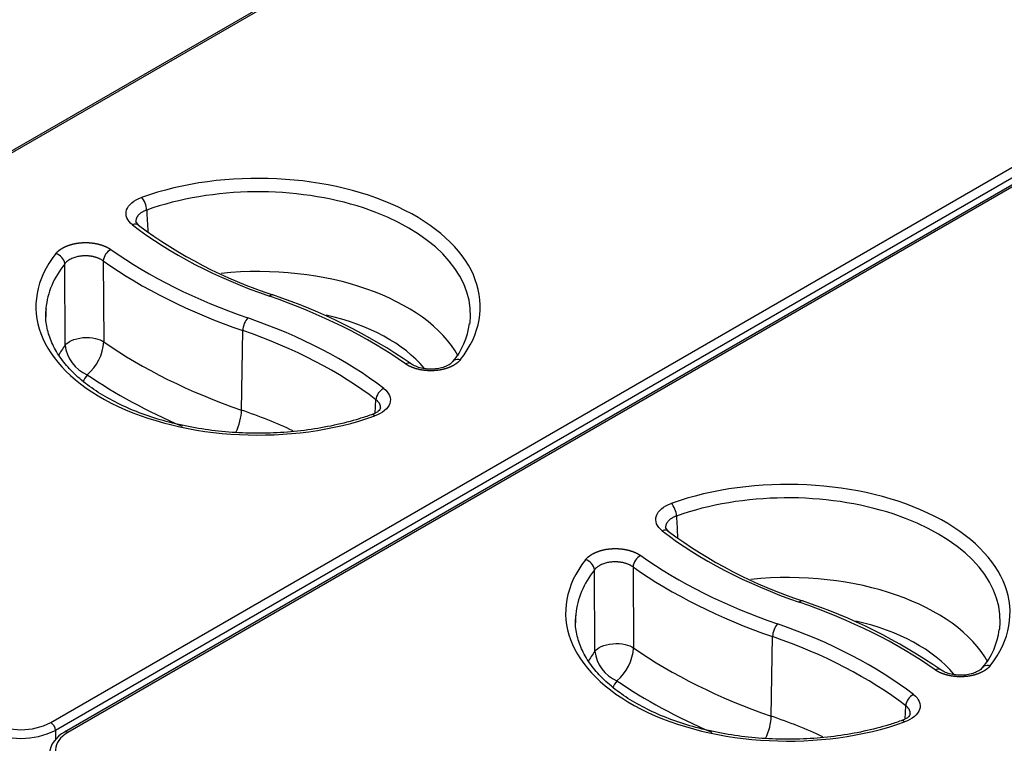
# Model space of a CAD drawing. Header units: millimetres. Extents: x 0 to 200, y 0 to 287.
# Tile 34 of 67: x 161.8 to 169.32, y 108.42 to 113.95. Entities that reach past the tile are written whole.
import ezdxf

# ---------------------------------------------------------------- set-up
doc = ezdxf.new("R2010")
doc.units = ezdxf.units.MM
doc.layers.add('148.256_BW4C_CTM', color=7, linetype='Continuous')
doc.layers.add('Standard', color=7, linetype='Continuous')

# ---------------------------------------------------------------- blocks, each defined once
blk = doc.blocks.new('SE3')
at = {"layer": '148.256_BW4C_CTM', "color": 7, "linetype": 'Continuous'}
for p, q in [((172.262, 119.0273), (158.0911, 110.8458)), ((172.287, 119.0249), (158.1161, 110.8433)), ((162.0335, 108.5816), (176.2043, 116.7632)), ((176.2397, 116.7034), (162.0688, 108.5218)), ((176.3101, 116.6901), (162.1393, 108.5086)), ((176.3351, 116.6876), (162.1643, 108.5061)), ((162.7039, 112.3814), (162.6834, 112.4077)), ((162.1431, 111.4648), (162.1397, 112.0856)), ((162.4346, 112.1076), (162.4388, 111.4894)), ((163.4908, 110.9682), (163.5006, 111.5755)), ((164.5133, 110.9455), (164.5182, 111.0476)), ((166.752, 110.0442), (166.7316, 110.0704)), ((166.1913, 109.1276), (166.1879, 109.7484)), ((166.4828, 109.7704), (166.487, 109.1522)), ((167.539, 108.6309), (167.5488, 109.2383)), ((168.5615, 108.6082), (168.5664, 108.7104)), ((162.0688, 108.5218), (162.0688, 108.4498))]:
    blk.add_line(p, q, dxfattribs=at)
for centre, radius, start, end in [((164.8491, 115.2528), 3.5842, 233.23524, 251.79518), ((162.5425, 112.0985), 0.1082, 117.33487, 175.13783), ((162.0492, 112.0748), 0.0911, 6.8468, 75.88314), ((162.3866, 107.8262), 4.24, 55.52549, 71.53757), ((164.6876, 111.6947), 0.549, 319.54538, 353.16255), ((162.4162, 111.4921), 0.2745, 185.69562, 247.52283), ((162.0798, 111.5139), 0.3598, 310.04613, 356.10089), ((168.8973, 112.9156), 3.5842, 233.23524, 251.79518), ((166.5907, 109.7612), 0.1082, 117.33487, 175.13783), ((166.0974, 109.7375), 0.0911, 6.8468, 75.88314), ((166.4347, 105.489), 4.24, 55.52549, 71.53757), ((168.7357, 109.3575), 0.549, 319.54538, 353.16255), ((166.4644, 109.1549), 0.2745, 185.69562, 247.52283), ((166.128, 109.1767), 0.3598, 310.04613, 356.10089), ((161.8056, 109.0307), 0.5036, 243.09181, 296.90819), ((161.8056, 109.0549), 0.5945, 243.72052, 296.27948), ((162.2354, 108.3137), 0.2173, 116.25758, 172.18985)]:
    blk.add_arc(centre, radius, start, end, dxfattribs=at)
for centre, major_axis, ratio, start_param, end_param in [((163.6175, 111.7579), (-1.698, 0), 0.57735, 2.716357, 5.264413), ((163.6175, 111.6982), (-1.623, 0), 0.57735, 3.123075, 5.264413), ((162.7271, 112.5314), (-0.0251, 0.0707), 0.428181, 4.045529, 5.590146), ((162.6579, 112.3221), (-0.0459, -0.0593), 0.654096, 3.140707, 4.00996), ((165.567, 113.6382), (-3.6313, 0), 0.57735, 0.641665, 1.032356), ((165.5819, 113.6468), (-3.9836, 0), 0.57735, 0.683372, 1.032356), ((163.6175, 111.7579), (1.698, 0), 0.57735, 2.71539, 5.26564), ((163.6175, 111.6982), (1.623, 0), 0.57735, 2.71539, 3.090094), ((165.5819, 113.5872), (-4.0586, 0), 0.57735, 0.683372, 1.032356), ((163.6175, 111.1004), (-1.6039, 0), 0.57735, 3.447877, 4.889031), ((163.7048, 111.7771), (-0.0245, -0.0709), 0.418697, 3.141136, 3.830586), ((161.6621, 109.8638), (3.9836, 0), 0.57735, 0.686457, 1.032356), ((163.6175, 111.6982), (1.623, 0), 0.57735, 3.090094, 3.16011), ((163.5391, 111.6111), (-0.0245, -0.0709), 0.418697, 3.830586, 5.375202), ((161.677, 109.8724), (3.6313, 0), 0.57735, 0.645277, 1.032356), ((163.6175, 110.9414), (-1.4039, 0), 0.57735, 3.585369, 4.332383), ((163.6175, 111.6982), (-1.623, 0), 0.57735, 3.062382, 3.123075), ((161.677, 109.8128), (3.5563, 0), 0.57735, 0.645277, 1.032356), ((163.6175, 111.1004), (1.6039, 0), 0.57735, -3.546114, -3.451867), ((165.5819, 112.9893), (-4.0778, 0), 0.57735, 0.690722, 1.032356), ((163.6175, 110.9414), (1.4039, 0), 0.57735, -3.516862, -3.445878), ((165.5819, 112.8303), (-4.2777, 0), 0.57735, 0.700436, 0.933488), ((164.5781, 111.0721), (-0.0456, -0.0595), 0.652326, 4.007584, 5.5522), ((163.3883, 110.8733), (0.0652, 0.1891), 0.418697, 4.443308, 5.375202), ((161.677, 109.2149), (3.5371, 0), 0.57735, 0.89681, 1.032356), ((164.5098, 110.8625), (0.0252, -0.0706), 0.429033, 2.448181, 3.143738), ((167.6657, 109.4206), (-1.698, 0), 0.57735, 2.716357, 5.264413), ((167.6657, 109.361), (-1.623, 0), 0.57735, 3.123075, 5.264413), ((166.7753, 110.1941), (-0.0251, 0.0707), 0.428181, 4.045529, 5.590146), ((166.7061, 109.9849), (-0.0459, -0.0593), 0.654096, 3.140707, 4.00996), ((169.6152, 111.301), (-3.6313, 0), 0.57735, 0.641665, 1.032356), ((169.6301, 111.3096), (-3.9836, 0), 0.57735, 0.683372, 1.032356), ((167.6657, 109.4206), (1.698, 0), 0.57735, 2.71539, 5.26564), ((167.6657, 109.361), (1.623, 0), 0.57735, 2.71539, 3.090094), ((169.6301, 111.25), (-4.0586, 0), 0.57735, 0.683372, 1.032356), ((167.6657, 108.7632), (-1.6039, 0), 0.57735, 3.447877, 4.889031), ((167.753, 109.4399), (-0.0245, -0.0709), 0.418697, 3.141136, 3.830586), ((165.7102, 107.5266), (3.9836, 0), 0.57735, 0.686457, 1.032356), ((167.6657, 109.361), (1.623, 0), 0.57735, 3.090094, 3.16011), ((167.5873, 109.2738), (-0.0245, -0.0709), 0.418697, 3.830586, 5.375202), ((165.7252, 107.5352), (3.6313, 0), 0.57735, 0.645277, 1.032356), ((167.6657, 108.6041), (-1.4039, 0), 0.57735, 3.585369, 4.332383), ((167.6657, 109.361), (-1.623, 0), 0.57735, 3.062382, 3.123075), ((165.7252, 107.4755), (3.5563, 0), 0.57735, 0.645277, 1.032356), ((167.6657, 108.7632), (1.6039, 0), 0.57735, -3.546114, -3.451867), ((169.6301, 110.6521), (-4.0778, 0), 0.57735, 0.690722, 1.032356), ((167.6657, 108.6041), (1.4039, 0), 0.57735, -3.516862, -3.445878), ((169.6301, 110.4931), (-4.2777, 0), 0.57735, 0.700436, 0.933488), ((168.6263, 108.7348), (-0.0456, -0.0595), 0.652326, 4.007584, 5.5522), ((162.0335, 108.5408), (0.025, -0.0433), 0.57735, 0.820305, 2.356194), ((167.4365, 108.5361), (0.0652, 0.1891), 0.418697, 4.443308, 5.375202), ((165.7252, 106.8777), (3.5371, 0), 0.57735, 0.89681, 1.032356), ((168.558, 108.5253), (0.0252, -0.0706), 0.429033, 2.448181, 3.143738), ((162.1643, 108.4653), (0.025, -0.0433), 0.57735, 2.356194, 3.142143)]:
    blk.add_ellipse(centre, major_axis=major_axis, ratio=ratio, start_param=start_param, end_param=end_param, dxfattribs=at)
for points, degree, knots in [([(162.6579, 112.3834), (162.6164, 112.4155), (162.5997, 112.4578), (162.6256, 112.5358), (162.6682, 112.5716), (162.7271, 112.5926)], 3, [0, 0, 0, 0, 0.5, 0.5, 1, 1, 1, 1]), ([(162.7664, 112.4961), (162.7638, 112.4952), (162.7584, 112.4933), (162.7508, 112.49), (162.7432, 112.4865), (162.7359, 112.4827), (162.7288, 112.4785), (162.7221, 112.474), (162.7158, 112.4693), (162.7099, 112.4642), (162.7045, 112.4589), (162.6996, 112.4533), (162.6953, 112.4475), (162.6916, 112.4416), (162.6885, 112.4355), (162.6861, 112.4293), (162.6844, 112.423), (162.6834, 112.4167), (162.6832, 112.4115), (162.6833, 112.4083), (162.6833, 112.4073)], 3, [0, 0, 0, 0, 0.032233, 0.0651949, 0.0988267, 0.1330782, 0.1679105, 0.2032979, 0.239229, 0.275669, 0.3125295, 0.3497345, 0.3872083, 0.4248795, 0.4626835, 0.5005661, 0.5384454, 0.5762291, 0.6138655, 0.6326113, 0.6326113, 0.6326113, 0.6326113]), ([(162.0714, 112.1632), (162.0846, 112.1798), (162.105, 112.1943), (162.125, 112.2084), (162.1506, 112.2194), (162.1763, 112.2303), (162.2056, 112.2372), (162.2354, 112.2443), (162.2669, 112.2466), (162.2984, 112.249), (162.3303, 112.2466), (162.3617, 112.2442), (162.3914, 112.2373), (162.421, 112.2305), (162.4466, 112.2198), (162.4727, 112.2088), (162.4928, 112.1946)], 2, [0, 0, 0, 0.125, 0.125, 0.25, 0.25, 0.375, 0.375, 0.5, 0.5, 0.625, 0.625, 0.75, 0.75, 0.875, 0.875, 1, 1, 1]), ([(162.4346, 112.1076), (162.4325, 112.1091), (162.4283, 112.1121), (162.4214, 112.1163), (162.4142, 112.1202), (162.4067, 112.1239), (162.3989, 112.1274), (162.3908, 112.1306), (162.3825, 112.1335), (162.374, 112.1361), (162.3654, 112.1383), (162.3566, 112.1403), (162.3479, 112.142), (162.3393, 112.1433), (162.3307, 112.1444), (162.3223, 112.1453), (162.314, 112.1458), (162.306, 112.1462), (162.2982, 112.1463), (162.2907, 112.1463), (162.2835, 112.146), (162.2741, 112.1454), (162.2622, 112.1442), (162.2474, 112.1419), (162.2321, 112.1386), (162.2164, 112.1342), (162.2009, 112.1288), (162.186, 112.1221), (162.1721, 112.1144), (162.1595, 112.1056), (162.1485, 112.096), (162.1426, 112.0891), (162.1397, 112.0856)], 3, [0, 0, 0, 0, 0.027526, 0.055159, 0.082798, 0.110364, 0.137796, 0.165051, 0.192099, 0.218924, 0.245498, 0.2717, 0.297448, 0.322674, 0.347315, 0.371321, 0.394649, 0.417262, 0.439133, 0.46024, 0.480569, 0.500107, 0.539937, 0.582882, 0.628792, 0.677412, 0.728361, 0.781113, 0.834969, 0.889643, 0.944841, 1, 1, 1, 1]), ([(164.4846, 110.9332), (164.4501, 110.9213), (164.3644, 110.8923), (164.1986, 110.8494), (163.998, 110.8142), (163.7891, 110.7938), (163.5776, 110.789), (163.3666, 110.7997), (163.16, 110.8258), (162.9613, 110.8669), (162.7739, 110.922), (162.6011, 110.9901), (162.4458, 111.0698), (162.3105, 111.1594), (162.1974, 111.2571), (162.1082, 111.3609), (162.0433, 111.4693), (162.0049, 111.5796), (161.9904, 111.6728), (161.9973, 111.723), (161.9998, 111.7404)], 3, [0, 0, 0, 0, 0.030803, 0.089669, 0.148625, 0.207636, 0.266679, 0.325731, 0.38476, 0.443738, 0.502638, 0.56144, 0.620128, 0.67871, 0.737237, 0.795796, 0.854613, 0.914076, 0.974632, 1, 1, 1, 1]), ([(162.1431, 111.4648), (162.1531, 111.477), (162.1688, 111.4897), (162.2152, 111.5108), (162.2462, 111.5188), (162.3118, 111.5243), (162.3456, 111.5217), (162.4012, 111.509), (162.4228, 111.4995), (162.4388, 111.4894)], 3, [0, 0, 0, 0, 0.247009, 0.247009, 0.5, 0.5, 0.752992, 0.752992, 1, 1, 1, 1]), ([(165.1643, 111.3534), (165.1513, 111.3367), (165.1309, 111.3223), (165.1109, 111.3082), (165.0853, 111.2972), (165.0598, 111.2863), (165.0305, 111.2793), (165.0007, 111.2722), (164.9693, 111.2699), (164.9378, 111.2675), (164.9059, 111.2699), (164.8745, 111.2722), (164.8449, 111.279), (164.8153, 111.2857), (164.7896, 111.2964), (164.7635, 111.3073), (164.7434, 111.3215)], 2, [0, 0, 0, 0.125, 0.125, 0.25, 0.25, 0.375, 0.375, 0.5, 0.5, 0.625, 0.625, 0.75, 0.75, 0.875, 0.875, 1, 1, 1]), ([(164.7855, 111.3223), (164.7849, 111.3227), (164.7843, 111.323), (164.7724, 111.3295), (164.7568, 111.3277), (164.7434, 111.3215)], 3, [0.4742955, 0.4742955, 0.4742955, 0.4742955, 0.50301, 0.50301, 1, 1, 1, 1]), ([(165.1098, 111.3432), (165.1017, 111.3345), (165.0874, 111.3197), (165.0517, 111.3005), (165.0097, 111.2871), (164.9621, 111.2799), (164.9125, 111.2802), (164.8647, 111.2876), (164.8197, 111.3017), (164.798, 111.3146), (164.7854, 111.3223)], 3, [0, 0, 0, 0, 0.123844, 0.24735, 0.371291, 0.496464, 0.622067, 0.747317, 0.873034, 1, 1, 1, 1]), ([(165.1643, 111.3534), (165.1485, 111.3574), (165.1302, 111.3567), (165.1143, 111.3471), (165.1119, 111.3452), (165.1097, 111.3432)], 3, [0, 0, 0, 0, 0.49699, 0.49699, 0.595998, 0.595998, 0.595998, 0.595998]), ([(164.5781, 111.1333), (164.6199, 111.1013), (164.6368, 111.0589), (164.6113, 110.9807), (164.5687, 110.9448), (164.5098, 110.9238)], 3, [0, 0, 0, 0, 0.5, 0.5, 1, 1, 1, 1]), ([(164.5533, 110.9849), (164.5499, 110.9755), (164.5446, 110.9633), (164.5159, 110.9458), (164.4966, 110.9379), (164.4846, 110.9332)], 3, [0, 0, 0, 0, 0.479733, 0.733545, 1, 1, 1, 1]), ([(164.5533, 110.9842), (164.5534, 110.9853), (164.5534, 110.9885), (164.5531, 110.9938), (164.5521, 111), (164.5504, 111.0061), (164.5482, 111.0121), (164.5453, 111.0179), (164.5418, 111.0234), (164.5379, 111.0287), (164.5336, 111.0338), (164.5288, 111.0387), (164.5237, 111.0433), (164.52, 111.0462), (164.5182, 111.0476)], 3, [0.5937896, 0.5937896, 0.5937896, 0.5937896, 0.6138859, 0.651318, 0.68847, 0.7252673, 0.7616339, 0.7974643, 0.8327007, 0.8673621, 0.9014488, 0.9349426, 0.9678093, 1, 1, 1, 1]), ([(166.7061, 110.0462), (166.6646, 110.0783), (166.6479, 110.1206), (166.6737, 110.1986), (166.7163, 110.2344), (166.7753, 110.2554)], 3, [0, 0, 0, 0, 0.5, 0.5, 1, 1, 1, 1]), ([(166.8146, 110.1589), (166.812, 110.1579), (166.8066, 110.156), (166.7989, 110.1528), (166.7914, 110.1493), (166.7841, 110.1455), (166.777, 110.1413), (166.7703, 110.1368), (166.764, 110.132), (166.7581, 110.127), (166.7527, 110.1217), (166.7478, 110.1161), (166.7435, 110.1103), (166.7398, 110.1044), (166.7367, 110.0983), (166.7343, 110.0921), (166.7326, 110.0858), (166.7316, 110.0795), (166.7313, 110.0743), (166.7314, 110.0711), (166.7315, 110.0701)], 3, [0, 0, 0, 0, 0.032233, 0.0651949, 0.0988267, 0.1330782, 0.1679105, 0.2032979, 0.239229, 0.275669, 0.3125295, 0.3497345, 0.3872083, 0.4248795, 0.4626835, 0.5005661, 0.5384454, 0.5762291, 0.6138655, 0.6326113, 0.6326113, 0.6326113, 0.6326113]), ([(166.1196, 109.8259), (166.1327, 109.8426), (166.1532, 109.857), (166.1732, 109.8712), (166.1988, 109.8821), (166.2245, 109.8931), (166.2538, 109.9), (166.2836, 109.9071), (166.3151, 109.9094), (166.3465, 109.9118), (166.3785, 109.9093), (166.4099, 109.907), (166.4396, 109.9001), (166.4692, 109.8933), (166.4948, 109.8825), (166.5209, 109.8716), (166.541, 109.8574)], 2, [0, 0, 0, 0.125, 0.125, 0.25, 0.25, 0.375, 0.375, 0.5, 0.5, 0.625, 0.625, 0.75, 0.75, 0.875, 0.875, 1, 1, 1]), ([(166.4828, 109.7704), (166.4807, 109.7719), (166.4765, 109.7749), (166.4696, 109.779), (166.4624, 109.783), (166.4549, 109.7867), (166.4471, 109.7902), (166.439, 109.7934), (166.4307, 109.7962), (166.4222, 109.7988), (166.4135, 109.8011), (166.4048, 109.8031), (166.3961, 109.8047), (166.3874, 109.8061), (166.3789, 109.8072), (166.3704, 109.808), (166.3622, 109.8086), (166.3542, 109.809), (166.3464, 109.8091), (166.3389, 109.809), (166.3317, 109.8088), (166.3223, 109.8082), (166.3104, 109.807), (166.2956, 109.8047), (166.2803, 109.8014), (166.2646, 109.797), (166.2491, 109.7915), (166.2342, 109.7849), (166.2202, 109.7771), (166.2077, 109.7684), (166.1967, 109.7588), (166.1908, 109.7519), (166.1879, 109.7484)], 3, [0, 0, 0, 0, 0.027526, 0.055159, 0.082798, 0.110364, 0.137796, 0.165051, 0.192099, 0.218924, 0.245498, 0.2717, 0.297448, 0.322674, 0.347315, 0.371321, 0.394649, 0.417262, 0.439133, 0.46024, 0.480569, 0.500107, 0.539937, 0.582882, 0.628792, 0.677412, 0.728361, 0.781113, 0.834969, 0.889643, 0.944841, 1, 1, 1, 1]), ([(168.5328, 108.5959), (168.4983, 108.5841), (168.4126, 108.5551), (168.2468, 108.5122), (168.0462, 108.477), (167.8373, 108.4566), (167.6258, 108.4517), (167.4148, 108.4625), (167.2082, 108.4886), (167.0095, 108.5296), (166.8221, 108.5848), (166.6493, 108.6528), (166.494, 108.7325), (166.3587, 108.8222), (166.2456, 108.9199), (166.1564, 109.0237), (166.0915, 109.1321), (166.0531, 109.2424), (166.0386, 109.3355), (166.0454, 109.3858), (166.048, 109.4031)], 3, [0, 0, 0, 0, 0.030803, 0.089669, 0.148625, 0.207636, 0.266679, 0.325731, 0.38476, 0.443738, 0.502638, 0.56144, 0.620128, 0.67871, 0.737237, 0.795796, 0.854613, 0.914076, 0.974632, 1, 1, 1, 1]), ([(166.1913, 109.1276), (166.2013, 109.1398), (166.2169, 109.1525), (166.2634, 109.1736), (166.2944, 109.1816), (166.36, 109.187), (166.3938, 109.1844), (166.4494, 109.1718), (166.471, 109.1623), (166.487, 109.1522)], 3, [0, 0, 0, 0, 0.247009, 0.247009, 0.5, 0.5, 0.752992, 0.752992, 1, 1, 1, 1]), ([(169.2125, 109.0162), (169.1994, 108.9995), (169.1791, 108.9851), (169.1591, 108.971), (169.1335, 108.96), (169.1079, 108.949), (169.0787, 108.9421), (169.0489, 108.935), (169.0174, 108.9326), (168.986, 108.9302), (168.9541, 108.9326), (168.9227, 108.935), (168.8931, 108.9418), (168.8635, 108.9485), (168.8378, 108.9592), (168.8117, 108.9701), (168.7916, 108.9843)], 2, [0, 0, 0, 0.125, 0.125, 0.25, 0.25, 0.375, 0.375, 0.5, 0.5, 0.625, 0.625, 0.75, 0.75, 0.875, 0.875, 1, 1, 1]), ([(168.8337, 108.985), (168.8331, 108.9854), (168.8325, 108.9858), (168.8206, 108.9923), (168.805, 108.9905), (168.7916, 108.9843)], 3, [0.4742955, 0.4742955, 0.4742955, 0.4742955, 0.50301, 0.50301, 1, 1, 1, 1]), ([(169.158, 109.006), (169.1499, 108.9973), (169.1356, 108.9825), (169.0999, 108.9633), (169.0579, 108.9498), (169.0103, 108.9427), (168.9607, 108.943), (168.9129, 108.9504), (168.8679, 108.9645), (168.8462, 108.9774), (168.8336, 108.9851)], 3, [0, 0, 0, 0, 0.123844, 0.24735, 0.371291, 0.496464, 0.622067, 0.747317, 0.873034, 1, 1, 1, 1]), ([(169.2125, 109.0162), (169.1967, 109.0202), (169.1783, 109.0194), (169.1625, 109.0099), (169.1601, 109.008), (169.1579, 109.006)], 3, [0, 0, 0, 0, 0.49699, 0.49699, 0.595998, 0.595998, 0.595998, 0.595998]), ([(168.6263, 108.7961), (168.6681, 108.764), (168.685, 108.7217), (168.6595, 108.6435), (168.6169, 108.6076), (168.558, 108.5865)], 3, [0, 0, 0, 0, 0.5, 0.5, 1, 1, 1, 1]), ([(168.6015, 108.647), (168.6016, 108.6481), (168.6016, 108.6513), (168.6013, 108.6566), (168.6003, 108.6628), (168.5986, 108.6689), (168.5963, 108.6749), (168.5935, 108.6806), (168.59, 108.6862), (168.5861, 108.6915), (168.5817, 108.6966), (168.577, 108.7015), (168.5719, 108.7061), (168.5682, 108.709), (168.5664, 108.7104)], 3, [0.5937896, 0.5937896, 0.5937896, 0.5937896, 0.6138859, 0.651318, 0.68847, 0.7252673, 0.7616339, 0.7974643, 0.8327007, 0.8673621, 0.9014488, 0.9349426, 0.9678093, 1, 1, 1, 1]), ([(168.6015, 108.6477), (168.5981, 108.6383), (168.5928, 108.6261), (168.5641, 108.6086), (168.5448, 108.6007), (168.5328, 108.596)], 3, [0, 0, 0, 0, 0.479733, 0.733545, 1, 1, 1, 1])]:
    blk.add_open_spline(points, degree=degree, knots=knots, dxfattribs=at)
for points in [[(162.7664, 112.4961), (162.7692, 112.4412), (162.7719, 112.3862), (162.7747, 112.3312)], [(166.8146, 110.1589), (166.8173, 110.1039), (166.8201, 110.049), (166.8229, 109.994)], [(162.1643, 108.5061), (162.1044, 108.4715), (162.0353, 108.3745), (162.1044, 108.2775), (162.1643, 108.2429)]]:
    blk.add_open_spline(points, degree=3, dxfattribs=at)

msp = doc.modelspace()

# ---------------------------------------------------------------- block references
at = {"layer": 'Standard'}
msp.add_blockref('SE3', (0, 0), dxfattribs=at)

doc.saveas('drawing.dxf')
